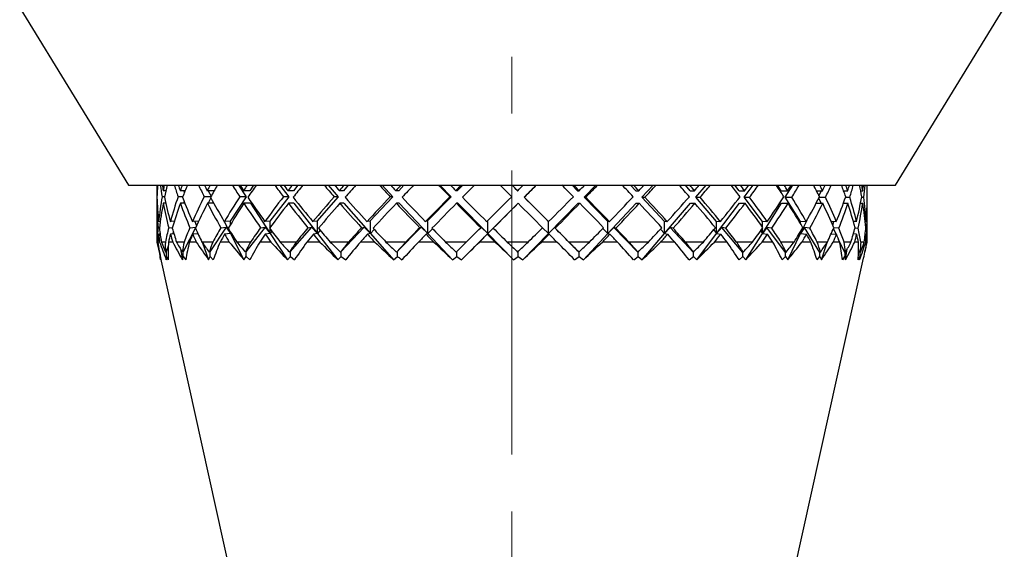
# Model space of a CAD drawing. Header units: inches. Extents: x 1.2 to 31.5, y 0.3 to 21.7.
# Tile 6 of 20: x 12.5 to 14.2, y 2.4 to 3.3. Entities that reach past the tile are written whole.
import ezdxf

# ---------------------------------------------------------------- set-up
doc = ezdxf.new("R2010")
doc.units = ezdxf.units.IN
doc.header["$MEASUREMENT"] = 0
doc.linetypes.add('CENTERX2', pattern=[0.8, 0.5, -0.1, 0.1, -0.1])

msp = doc.modelspace()

# ---------------------------------------------------------------- linework, layer by layer
at = {"color": 7, "linetype": 'CENTERX2', "lineweight": 18}
msp.add_line((13.3818, 8.6528), (13.3818, 0.4342), dxfattribs=at)
at = {"color": 7, "linetype": 'Continuous', "lineweight": 25}
for p, q in [((12.5156, 3.339), (12.7068, 3.0268)), ((14.0568, 3.0268), (14.248, 3.339)), ((12.7068, 3.0268), (14.0568, 3.0268)), ((12.7577, 3.017), (12.7569, 3.017)), ((12.7729, 3.017), (12.7681, 3.017)), ((12.8066, 3.017), (12.798, 3.017)), ((12.8044, 3.017), (12.8055, 3.0141)), ((12.8578, 3.017), (12.8456, 3.017)), ((12.8475, 3.017), (12.8526, 3.0073)), ((12.9006, 3.0268), (12.9139, 3.0064)), ((12.9208, 3.017), (12.9095, 3.017)), ((12.9272, 3.0268), (12.9208, 3.017)), ((12.9732, 3.0268), (12.989, 3.0064)), ((12.9972, 3.017), (12.9878, 3.017)), ((13.0048, 3.0268), (12.9972, 3.017)), ((13.0582, 3.0268), (13.076, 3.0064)), ((13.0853, 3.017), (13.078, 3.017)), ((13.0938, 3.0268), (13.0853, 3.017)), ((13.1531, 3.0268), (13.1723, 3.0064)), ((13.1824, 3.017), (13.1775, 3.017)), ((13.1916, 3.0268), (13.1824, 3.017)), ((13.255, 3.0268), (13.275, 3.0064)), ((13.2855, 3.017), (13.2832, 3.017)), ((13.2951, 3.0268), (13.2855, 3.017)), ((13.3916, 3.017), (13.3819, 3.0268)), ((13.3916, 3.017), (13.3918, 3.017)), ((13.4031, 3.0055), (13.4243, 3.0268)), ((13.4973, 3.017), (13.4878, 3.0268)), ((13.4973, 3.017), (13.5002, 3.017)), ((13.5086, 3.0055), (13.5295, 3.0268)), ((13.5996, 3.017), (13.5905, 3.0268)), ((13.5996, 3.017), (13.605, 3.017)), ((13.6103, 3.0055), (13.6302, 3.0268)), ((13.6952, 3.017), (13.6869, 3.0268)), ((13.6952, 3.017), (13.7029, 3.017)), ((13.7051, 3.0055), (13.7233, 3.0268)), ((13.7813, 3.017), (13.774, 3.0268)), ((13.7813, 3.017), (13.7912, 3.017)), ((13.79, 3.0055), (13.806, 3.0268)), ((13.8553, 3.017), (13.8492, 3.0268)), ((13.8553, 3.017), (13.867, 3.017)), ((13.8626, 3.0055), (13.8759, 3.0268)), ((13.9174, 3.017), (13.928, 3.017)), ((13.9218, 3.0083), (13.9261, 3.017)), ((13.9652, 3.017), (13.9725, 3.017)), ((13.9655, 3.0162), (13.9658, 3.017)), ((13.9953, 3.017), (13.999, 3.017)), ((14.0067, 3.017), (14.0067, 3.017)), ((12.7572, 3.0064), (12.7568, 3.0064)), ((12.7706, 3.0064), (12.7662, 3.0064)), ((12.8026, 3.0064), (12.7943, 3.0064)), ((12.8051, 2.9979), (12.8041, 2.9949)), ((12.8521, 3.0064), (12.8402, 3.0064)), ((12.8521, 3.0047), (12.8471, 2.9949)), ((12.9139, 3.0064), (12.8858, 2.9637)), ((12.9139, 3.0064), (12.9027, 3.0064)), ((12.989, 3.0064), (12.9557, 2.9637)), ((12.989, 3.0064), (12.9796, 3.0064)), ((13.076, 3.0064), (13.0386, 2.9637)), ((13.076, 3.0064), (13.0688, 3.0064)), ((13.1723, 3.0064), (13.1319, 2.9637)), ((13.1723, 3.0064), (13.1675, 3.0064)), ((13.275, 3.0064), (13.2328, 2.9637)), ((13.275, 3.0064), (13.2727, 3.0064)), ((13.4458, 2.9628), (13.4031, 3.0055)), ((13.4031, 3.0055), (13.4033, 3.0055)), ((13.5506, 2.9628), (13.5086, 3.0055)), ((13.5086, 3.0055), (13.5115, 3.0055)), ((13.6503, 2.9628), (13.6103, 3.0055)), ((13.6103, 3.0055), (13.6157, 3.0055)), ((13.7417, 2.9628), (13.7051, 3.0055)), ((13.7051, 3.0055), (13.7128, 3.0055)), ((13.8223, 2.9628), (13.79, 3.0055)), ((13.79, 3.0055), (13.7998, 3.0055)), ((13.8895, 2.9628), (13.8626, 3.0055)), ((13.8626, 3.0055), (13.8741, 3.0055)), ((13.9256, 2.9949), (13.9214, 3.0037)), ((13.9223, 3.0055), (13.9335, 3.0055)), ((13.9686, 3.0055), (13.9761, 3.0055)), ((13.997, 3.0055), (14.0007, 3.0055)), ((12.7568, 2.984), (12.7568, 2.9268)), ((12.7576, 2.9949), (12.7569, 2.9949)), ((12.7727, 2.9949), (12.7683, 2.9949)), ((12.8063, 2.9949), (12.7983, 2.9949)), ((12.8573, 2.9949), (12.8461, 2.9949)), ((12.9215, 2.9949), (12.9101, 2.9949)), ((12.9215, 2.9949), (12.9565, 2.9415)), ((12.9979, 2.9949), (12.9885, 2.9949)), ((12.9979, 2.9949), (13.0394, 2.9415)), ((13.0861, 2.9949), (13.0788, 2.9949)), ((13.0861, 2.9949), (13.1328, 2.9415)), ((13.1832, 2.9949), (13.1784, 2.9949)), ((13.1832, 2.9949), (13.2337, 2.9415)), ((13.2864, 2.9949), (13.2841, 2.9949)), ((13.2864, 2.9949), (13.3391, 2.9415)), ((13.3391, 2.9415), (13.3925, 2.9949)), ((13.3925, 2.9949), (13.3927, 2.9949)), ((13.4458, 2.9415), (13.4982, 2.9949)), ((13.4982, 2.9949), (13.5011, 2.9949)), ((13.5506, 2.9415), (13.6004, 2.9949)), ((13.6004, 2.9949), (13.6058, 2.9949)), ((13.6503, 2.9415), (13.696, 2.9949)), ((13.696, 2.9949), (13.7037, 2.9949)), ((13.7417, 2.9415), (13.782, 2.9949)), ((13.782, 2.9949), (13.7919, 2.9949)), ((13.8223, 2.9415), (13.8559, 2.9949)), ((13.8559, 2.9949), (13.8675, 2.9949)), ((13.9169, 2.9949), (13.9285, 2.9949)), ((13.9649, 2.9949), (13.9728, 2.9949)), ((13.9655, 2.9949), (13.9652, 2.9958)), ((13.9951, 2.9949), (13.9991, 2.9949)), ((14.0067, 2.9949), (14.0067, 2.9949)), ((14.0068, 2.9268), (14.0068, 2.984)), ((12.763, 2.9628), (12.7601, 2.9626)), ((12.7877, 2.9632), (12.7808, 2.9626)), ((12.8306, 2.9636), (12.8197, 2.9626)), ((12.8238, 2.963), (12.8266, 2.955)), ((12.8753, 2.9631), (12.8864, 2.9415)), ((12.8858, 2.9637), (12.8756, 2.9626)), ((12.8864, 2.9628), (12.8858, 2.9637)), ((12.8864, 2.9575), (12.8864, 2.9628)), ((12.9557, 2.9637), (12.947, 2.9626)), ((12.9565, 2.9628), (12.9557, 2.9637)), ((12.9565, 2.9525), (12.9565, 2.9628)), ((13.0386, 2.9637), (13.0316, 2.9626)), ((13.0394, 2.9628), (13.0386, 2.9637)), ((13.0394, 2.9415), (13.0394, 2.9628)), ((13.1319, 2.9637), (13.1268, 2.9626)), ((13.1328, 2.9628), (13.1319, 2.9637)), ((13.1328, 2.9415), (13.1328, 2.9628)), ((13.2328, 2.9637), (13.2297, 2.9626)), ((13.2337, 2.9628), (13.2328, 2.9637)), ((13.2337, 2.9415), (13.2337, 2.9628)), ((13.3391, 2.9628), (13.3383, 2.9636)), ((13.3391, 2.9415), (13.3391, 2.9628)), ((13.4449, 2.9637), (13.4463, 2.9626)), ((13.4458, 2.9628), (13.4449, 2.9637)), ((13.4458, 2.9415), (13.4458, 2.9628)), ((13.5498, 2.9637), (13.5532, 2.9626)), ((13.5506, 2.9628), (13.5498, 2.9637)), ((13.5506, 2.9415), (13.5506, 2.9628)), ((13.6495, 2.9637), (13.655, 2.9626)), ((13.6503, 2.9628), (13.6495, 2.9637)), ((13.6503, 2.9415), (13.6503, 2.9628)), ((13.7411, 2.9637), (13.7485, 2.9626)), ((13.7417, 2.9628), (13.7411, 2.9637)), ((13.7417, 2.9415), (13.7417, 2.9628)), ((13.8217, 2.9637), (13.8308, 2.9626)), ((13.8223, 2.9628), (13.8217, 2.9637)), ((13.8223, 2.9534), (13.8223, 2.9628)), ((13.889, 2.9637), (13.8995, 2.9626)), ((13.8895, 2.9628), (13.889, 2.9637)), ((13.8895, 2.9415), (13.9009, 2.9652)), ((13.8895, 2.9588), (13.8895, 2.9628)), ((13.943, 2.9635), (13.9524, 2.9626)), ((13.9461, 2.9565), (13.9482, 2.963)), ((13.988, 2.9626), (13.9824, 2.9631)), ((14.0033, 2.9627), (14.0052, 2.9626)), ((12.7591, 2.952), (12.7616, 2.9522)), ((12.7779, 2.952), (12.7845, 2.9526)), ((12.8255, 2.953), (12.8031, 2.9095)), ((12.8151, 2.952), (12.8255, 2.953)), ((12.8255, 2.953), (12.8256, 2.9528)), ((12.8788, 2.953), (12.8503, 2.9095)), ((12.8695, 2.952), (12.8788, 2.953)), ((12.8788, 2.953), (12.8864, 2.9415)), ((12.9474, 2.953), (12.9136, 2.9095)), ((12.9394, 2.952), (12.9474, 2.953)), ((12.9474, 2.953), (12.9565, 2.9415)), ((12.9565, 2.9415), (12.9565, 2.9496)), ((12.9593, 2.9458), (12.9565, 2.9415)), ((13.0293, 2.953), (12.9912, 2.9095)), ((13.0228, 2.952), (13.0293, 2.953)), ((13.0293, 2.953), (13.0394, 2.9415)), ((13.0442, 2.9476), (13.0394, 2.9415)), ((13.1218, 2.953), (13.0806, 2.9095)), ((13.1171, 2.952), (13.1218, 2.953)), ((13.1218, 2.953), (13.1328, 2.9415)), ((13.1393, 2.9489), (13.1328, 2.9415)), ((13.2222, 2.953), (13.1792, 2.9095)), ((13.2194, 2.952), (13.2222, 2.953)), ((13.2222, 2.953), (13.2337, 2.9415)), ((13.2419, 2.9501), (13.2337, 2.9415)), ((13.3267, 2.952), (13.3275, 2.953)), ((13.3275, 2.953), (13.3391, 2.9415)), ((13.3497, 2.9521), (13.3391, 2.9415)), ((13.3489, 2.9511), (13.3497, 2.9521)), ((13.4355, 2.9519), (13.4458, 2.9415)), ((13.4565, 2.9521), (13.4458, 2.9415)), ((13.4577, 2.9511), (13.4565, 2.9521)), ((13.5, 2.9086), (13.4565, 2.9521)), ((13.5418, 2.9508), (13.5506, 2.9415)), ((13.5611, 2.9521), (13.5506, 2.9415)), ((13.5643, 2.9511), (13.5611, 2.9521)), ((13.6038, 2.9086), (13.5611, 2.9521)), ((13.6432, 2.9496), (13.6503, 2.9415)), ((13.6602, 2.9521), (13.6503, 2.9415)), ((13.6653, 2.9511), (13.6602, 2.9521)), ((13.7009, 2.9086), (13.6602, 2.9521)), ((13.7367, 2.9482), (13.7417, 2.9415)), ((13.7509, 2.9521), (13.7417, 2.9415)), ((13.7578, 2.9511), (13.7509, 2.9521)), ((13.7882, 2.9086), (13.7509, 2.9521)), ((13.8193, 2.9463), (13.8223, 2.9415)), ((13.8304, 2.9521), (13.8223, 2.9415)), ((13.8223, 2.9415), (13.8223, 2.9506)), ((13.8387, 2.9511), (13.8304, 2.9521)), ((13.8632, 2.9086), (13.8304, 2.9521)), ((13.8962, 2.9521), (13.8895, 2.9415)), ((13.8895, 2.9415), (13.8895, 2.9452)), ((13.9058, 2.9511), (13.8962, 2.9521)), ((13.9236, 2.9086), (13.8962, 2.9521)), ((13.952, 2.9405), (13.9473, 2.9503)), ((13.957, 2.9511), (13.948, 2.9519)), ((13.9852, 2.9516), (13.9907, 2.9511)), ((14.0059, 2.9511), (14.0043, 2.9512)), ((12.7628, 2.9407), (12.7602, 2.9404)), ((12.7871, 2.941), (12.781, 2.9404)), ((12.786, 2.9445), (12.7847, 2.9408)), ((12.8293, 2.9413), (12.8201, 2.9404)), ((12.8864, 2.9415), (12.8762, 2.9404)), ((12.8864, 2.9415), (12.8864, 2.9446)), ((12.8873, 2.9432), (12.8864, 2.9415)), ((12.8864, 2.9415), (12.9102, 2.8954)), ((12.9565, 2.9415), (12.9477, 2.9404)), ((12.9565, 2.9415), (12.9867, 2.8954)), ((13.0394, 2.9415), (13.0323, 2.9404)), ((13.0394, 2.9415), (13.0753, 2.8954)), ((13.1328, 2.9415), (13.1276, 2.9404)), ((13.1328, 2.9415), (13.1731, 2.8954)), ((13.2337, 2.9415), (13.2306, 2.9404)), ((13.2337, 2.9415), (13.2773, 2.8954)), ((13.293, 2.8954), (13.3391, 2.9415)), ((13.3391, 2.9415), (13.3382, 2.9404)), ((13.3391, 2.9415), (13.3847, 2.8954)), ((13.4006, 2.8954), (13.4458, 2.9415)), ((13.4458, 2.9415), (13.4472, 2.9404)), ((13.5076, 2.8954), (13.5506, 2.9415)), ((13.5506, 2.9415), (13.5541, 2.9404)), ((13.6107, 2.8954), (13.6503, 2.9415)), ((13.6503, 2.9415), (13.6558, 2.9404)), ((13.707, 2.8954), (13.7417, 2.9415)), ((13.7417, 2.9415), (13.7492, 2.9404)), ((13.7933, 2.8954), (13.8223, 2.9415)), ((13.8223, 2.9415), (13.8314, 2.9404)), ((13.8671, 2.8954), (13.8895, 2.9415)), ((13.8885, 2.9435), (13.8895, 2.9415)), ((13.8895, 2.9415), (13.9, 2.9404)), ((13.9434, 2.9413), (13.9528, 2.9404)), ((13.9675, 2.9086), (13.9564, 2.9313)), ((13.9882, 2.9404), (13.9824, 2.941)), ((13.9831, 2.9409), (13.9827, 2.9421)), ((14.0033, 2.9406), (14.0053, 2.9404)), ((12.7568, 2.9268), (12.7586, 2.9187)), ((12.7574, 2.9268), (12.7568, 2.9268)), ((12.7618, 2.9268), (12.7589, 2.9268)), ((12.7719, 2.9268), (12.7649, 2.9268)), ((12.7771, 2.9196), (12.7734, 2.9095)), ((12.785, 2.9268), (12.7774, 2.9268)), ((12.8048, 2.9268), (12.7917, 2.9268)), ((12.7983, 2.915), (12.802, 2.8954)), ((12.8262, 2.9268), (12.8142, 2.9268)), ((12.8553, 2.9268), (12.8364, 2.9268)), ((12.8372, 2.9256), (12.848, 2.8954)), ((12.8844, 2.9268), (12.8682, 2.9268)), ((12.9218, 2.9268), (12.8976, 2.9268)), ((12.9577, 2.9268), (12.9379, 2.9268)), ((13.0023, 2.9268), (12.9736, 2.9268)), ((13.0438, 2.9268), (13.021, 2.9268)), ((13.0943, 2.9268), (13.062, 2.9268)), ((13.1403, 2.9268), (13.1151, 2.9268)), ((13.195, 2.9268), (13.1601, 2.9268)), ((13.244, 2.9268), (13.2173, 2.9268)), ((13.3014, 2.9268), (13.265, 2.9268)), ((13.352, 2.9268), (13.3245, 2.9268)), ((13.4103, 2.9268), (13.3733, 2.9268)), ((13.4608, 2.9268), (13.4335, 2.9268)), ((13.5183, 2.9268), (13.482, 2.9268)), ((13.5673, 2.9268), (13.5408, 2.9268)), ((13.6221, 2.9268), (13.5876, 2.9268)), ((13.6681, 2.9268), (13.6434, 2.9268)), ((13.7186, 2.9268), (13.6869, 2.9268)), ((13.7602, 2.9268), (13.738, 2.9268)), ((13.8049, 2.9268), (13.777, 2.9268)), ((13.8409, 2.9268), (13.8217, 2.9268)), ((13.8784, 2.9268), (13.8551, 2.9268)), ((13.9075, 2.9268), (13.8922, 2.9268)), ((13.9367, 2.9268), (13.9188, 2.9268)), ((13.9262, 2.8954), (13.9361, 2.9257)), ((13.9582, 2.9268), (13.947, 2.9268)), ((13.9782, 2.9268), (13.9662, 2.9268)), ((13.9687, 2.8954), (13.9717, 2.9146)), ((13.9914, 2.9268), (13.9848, 2.9268)), ((13.9936, 2.9086), (13.9914, 2.9152)), ((14.0016, 2.9268), (13.9958, 2.9268)), ((14.0061, 2.9268), (14.0042, 2.9268)), ((14.005, 2.9187), (14.0068, 2.9268)), ((14.0068, 2.9268), (14.0067, 2.9268)), ((12.7616, 2.9093), (12.7608, 2.9092)), ((12.7625, 2.9015), (12.7625, 2.9039)), ((12.7625, 2.9015), (12.764, 2.8954)), ((12.7631, 2.8982), (13.1492, 1.1568)), ((12.7734, 2.9095), (12.7719, 2.9092)), ((12.7738, 2.9086), (12.7734, 2.9095)), ((12.7734, 2.9094), (12.7736, 2.8954)), ((12.7736, 2.8954), (12.7738, 2.9015)), ((12.7738, 2.9015), (12.7738, 2.9086)), ((12.7738, 2.9015), (12.7767, 2.8954)), ((12.8031, 2.9095), (12.8016, 2.9092)), ((12.802, 2.8954), (12.8035, 2.9015)), ((12.8035, 2.9086), (12.8031, 2.9095)), ((12.8035, 2.9015), (12.8035, 2.9086)), ((12.8035, 2.9015), (12.8077, 2.8954)), ((12.848, 2.8954), (12.8509, 2.9015)), ((12.8503, 2.9095), (12.8489, 2.9092)), ((12.8509, 2.9086), (12.8503, 2.9095)), ((12.8509, 2.9015), (12.8509, 2.9086)), ((12.8509, 2.9015), (12.8562, 2.8954)), ((12.9102, 2.8954), (12.9143, 2.9015)), ((12.9136, 2.9095), (12.9125, 2.9092)), ((12.9143, 2.9086), (12.9136, 2.9095)), ((12.9143, 2.9015), (12.9143, 2.9086)), ((12.9143, 2.9015), (12.9206, 2.8954)), ((12.9867, 2.8954), (12.992, 2.9015)), ((12.9912, 2.9095), (12.9902, 2.9092)), ((12.992, 2.9086), (12.9912, 2.9095)), ((12.992, 2.9015), (12.992, 2.9086)), ((12.992, 2.9015), (12.9991, 2.8954)), ((13.0753, 2.8954), (13.0815, 2.9015)), ((13.0806, 2.9095), (13.0799, 2.9092)), ((13.0815, 2.9086), (13.0806, 2.9095)), ((13.0815, 2.9015), (13.0815, 2.9086)), ((13.0815, 2.9015), (13.0892, 2.8954)), ((13.1731, 2.8954), (13.1802, 2.9015)), ((13.1792, 2.9095), (13.1787, 2.9092)), ((13.1802, 2.9086), (13.1792, 2.9095)), ((13.1802, 2.9015), (13.1802, 2.9086)), ((13.2773, 2.8954), (13.2849, 2.9015)), ((13.2849, 2.9086), (13.284, 2.9094)), ((13.2849, 2.9015), (13.2849, 2.9086)), ((13.2849, 2.9015), (13.293, 2.8954)), ((13.3847, 2.8954), (13.3926, 2.9015)), ((13.3926, 2.9086), (13.3919, 2.9093)), ((13.3926, 2.9015), (13.3926, 2.9086)), ((13.3926, 2.9015), (13.4006, 2.8954)), ((13.4919, 2.8954), (13.5, 2.9015)), ((13.4991, 2.9095), (13.4994, 2.9092)), ((13.5, 2.9086), (13.4991, 2.9095)), ((13.5, 2.9015), (13.5, 2.9086)), ((13.5, 2.9015), (13.5076, 2.8954)), ((13.5959, 2.8954), (13.6038, 2.9015)), ((13.603, 2.9095), (13.6035, 2.9092)), ((13.6038, 2.9086), (13.603, 2.9095)), ((13.6038, 2.9015), (13.6038, 2.9086)), ((13.6038, 2.9015), (13.6107, 2.8954)), ((13.6144, 1.1568), (14.0005, 2.8982)), ((13.6933, 2.8954), (13.7009, 2.9015)), ((13.7001, 2.9095), (13.7009, 2.9092)), ((13.7009, 2.9086), (13.7001, 2.9095)), ((13.7009, 2.9015), (13.7009, 2.9086)), ((13.7009, 2.9015), (13.707, 2.8954)), ((13.7813, 2.8954), (13.7882, 2.9015)), ((13.7876, 2.9095), (13.7886, 2.9092)), ((13.7882, 2.9086), (13.7876, 2.9095)), ((13.7882, 2.9015), (13.7882, 2.9086)), ((13.7882, 2.9015), (13.7933, 2.8954)), ((13.8571, 2.8954), (13.8632, 2.9015)), ((13.8627, 2.9095), (13.8639, 2.9092)), ((13.8632, 2.9086), (13.8627, 2.9095)), ((13.8632, 2.9015), (13.8632, 2.9086)), ((13.8632, 2.9015), (13.8671, 2.8954)), ((13.9185, 2.8954), (13.9236, 2.9015)), ((13.9233, 2.9095), (13.9246, 2.9092)), ((13.9236, 2.9086), (13.9233, 2.9095)), ((13.9236, 2.9015), (13.9236, 2.9086)), ((13.9236, 2.9015), (13.9262, 2.8954)), ((13.9636, 2.8954), (13.9675, 2.9015)), ((13.9688, 2.9092), (13.9673, 2.9095)), ((13.9673, 2.9095), (13.9675, 2.9086)), ((13.9675, 2.9086), (13.9675, 2.9015)), ((13.9675, 2.9015), (13.9687, 2.8954)), ((13.991, 2.8954), (13.9936, 2.9015)), ((13.9936, 2.9015), (13.9934, 2.8954)), ((13.9951, 2.9092), (13.9936, 2.9095)), ((13.9936, 2.9095), (13.9936, 2.9086)), ((13.9936, 2.9086), (13.9936, 2.9015)), ((14.0028, 2.9092), (14.0028, 2.9092))]:
    msp.add_line(p, q, dxfattribs=at)
for centre, major_axis, ratio, start_param, end_param in [((13.3818, 3.0161), (0.4458, -0.4458), 0.982641, 3.918745, 3.934281), ((13.3818, 2.9949), (-0.4458, 0.4458), 0.982641, 0.758739, 0.775716), ((13.3818, 3.018), (0.4458, 0.4458), 0.982641, 2.33337, 2.348905), ((13.3818, 2.9949), (0.4458, 0.4458), 0.982641, 2.296476, 2.330468), ((13.3818, 2.9949), (-0.4823, 0.4823), 0.824288, 0.830457, 0.862983), ((13.3818, 3.0161), (-0.4823, 0.4823), 0.824288, 0.864419, 0.879954), ((13.3818, 3.018), (0.4823, 0.4823), 0.824288, 2.246103, 2.261638), ((13.3818, 2.9949), (0.4823, 0.4823), 0.824288, 2.20921, 2.243201), ((13.3818, 2.9949), (-0.5151, 0.5151), 0.687239, 0.917723, 0.950249), ((13.3818, 3.0161), (-0.5151, 0.5151), 0.687239, 0.951685, 0.967221), ((13.3818, 3.018), (0.5151, 0.5151), 0.687239, 2.158837, 2.174372), ((13.3818, 2.9949), (0.5151, 0.5151), 0.687239, 2.121943, 2.155935), ((13.3818, 2.9949), (-0.544, 0.544), 0.565735, 1.00499, 1.037516), ((13.3818, 3.0161), (-0.544, 0.544), 0.565735, 1.038952, 1.054487), ((13.3818, 3.018), (0.544, 0.544), 0.565735, 2.07157, 2.087105), ((13.3818, 2.9949), (0.544, 0.544), 0.565735, 2.034677, 2.068669), ((13.3818, 2.9949), (-0.5687, 0.5687), 0.455692, 1.092256, 1.124782), ((13.3818, 3.0161), (-0.5687, 0.5687), 0.455692, 1.126218, 1.141754), ((13.3818, 3.018), (0.5687, 0.5687), 0.455692, 1.984304, 1.999839), ((13.3818, 2.9949), (0.5687, 0.5687), 0.455692, 1.94741, 1.981402), ((13.3818, 2.9949), (-0.5892, 0.5892), 0.354086, 1.179522, 1.212049), ((13.3818, 3.0161), (-0.5892, 0.5892), 0.354086, 1.213485, 1.22902), ((13.3818, 3.018), (0.5892, 0.5892), 0.354086, 1.897038, 1.912572), ((13.3818, 2.9949), (0.5892, 0.5892), 0.354086, 1.860144, 1.894136), ((13.3818, 2.9949), (-0.6051, 0.6051), 0.258587, 1.266789, 1.299315), ((13.3818, 3.0161), (0.6051, -0.6051), 0.258587, 4.442344, 4.457879), ((13.3818, 3.018), (0.6051, 0.6051), 0.258587, 1.809771, 1.825306), ((13.3818, 2.9949), (0.6051, 0.6051), 0.258587, 1.772877, 1.806869), ((13.3818, 2.9949), (-0.6164, 0.6164), 0.167313, 1.354055, 1.386581), ((13.3818, 3.0161), (0.6164, -0.6164), 0.167313, 4.52961, 4.545146), ((13.3818, 3.018), (0.6164, 0.6164), 0.167313, 1.722505, 1.73804), ((13.3818, 2.9949), (0.6164, 0.6164), 0.167313, 1.685611, 1.719603), ((13.3818, 2.9949), (-0.6231, 0.6231), 0.078673, 1.441322, 1.473848), ((13.3818, 3.0161), (0.6231, -0.6231), 0.078673, 4.616877, 4.632412), ((13.3818, 3.018), (0.6231, 0.6231), 0.078673, 1.635238, 1.650773), ((13.3818, 2.9949), (0.6231, 0.6231), 0.078673, 1.598344, 1.632336), ((13.3818, 2.9949), (-0.625, 0.625), 0.008755, 4.722071, 4.754597), ((13.3818, 3.0161), (0.625, -0.625), 0.008755, 1.563507, 1.579042), ((13.3818, 3.018), (0.625, 0.625), 0.008755, 4.719679, 4.735214), ((13.3818, 2.9949), (0.625, 0.625), 0.008755, 4.738116, 4.772107), ((13.3818, 2.9949), (-0.6221, 0.6221), 0.096318, 4.634804, 4.66733), ((13.3818, 3.0161), (-0.6221, 0.6221), 0.096318, 4.617833, 4.633368), ((13.3818, 3.018), (0.6221, 0.6221), 0.096318, 4.806945, 4.82248), ((13.3818, 2.9949), (0.6221, 0.6221), 0.096318, 4.825382, 4.859374), ((13.3818, 2.9949), (-0.6145, 0.6145), 0.185369, 4.547538, 4.580064), ((13.3818, 3.0161), (-0.6145, 0.6145), 0.185369, 4.530566, 4.546102), ((13.3818, 3.018), (0.6145, 0.6145), 0.185369, 4.894212, 4.909747), ((13.3818, 2.9949), (0.6145, 0.6145), 0.185369, 4.912648, 4.94664), ((13.3818, 2.9949), (-0.6023, 0.6023), 0.277355, 4.460272, 4.492798), ((13.3818, 3.0161), (-0.6023, 0.6023), 0.277355, 4.4433, 4.458835), ((13.3818, 3.018), (0.6023, 0.6023), 0.277355, 4.981478, 4.997013), ((13.3818, 2.9949), (0.6023, 0.6023), 0.277355, 4.999915, 5.033907), ((13.3818, 2.9949), (-0.5854, 0.5854), 0.373917, 4.373005, 4.405531), ((13.3818, 3.0161), (-0.5854, 0.5854), 0.373917, 4.356033, 4.371569), ((13.3818, 3.018), (0.5854, 0.5854), 0.373917, 5.068745, 5.084279), ((13.3818, 2.9949), (0.5854, 0.5854), 0.373917, 5.087181, 5.121173), ((13.3818, 2.9949), (-0.5641, 0.5641), 0.477011, 4.285739, 4.318265), ((13.3818, 3.0161), (-0.5641, 0.5641), 0.477011, 4.268767, 4.284302), ((13.3818, 3.018), (0.5641, 0.5641), 0.477011, 5.156011, 5.171546), ((13.3818, 2.9949), (0.5641, 0.5641), 0.477011, 5.174448, 5.20844), ((13.3818, 2.9949), (-0.5385, 0.5385), 0.589083, 4.198472, 4.230998), ((13.3818, 3.0161), (-0.5385, 0.5385), 0.589083, 4.181501, 4.197036), ((13.3818, 3.018), (0.5385, 0.5385), 0.589083, 5.243277, 5.258812), ((13.3818, 2.9949), (0.5385, 0.5385), 0.589083, 5.261714, 5.295706), ((13.3818, 2.9949), (-0.5088, 0.5088), 0.713336, 4.111206, 4.143732), ((13.3818, 3.0161), (-0.5088, 0.5088), 0.713336, 4.094234, 4.109769), ((13.3818, 3.018), (0.5088, 0.5088), 0.713336, 5.330544, 5.346079), ((13.3818, 2.9949), (0.5088, 0.5088), 0.713336, 5.348981, 5.382973), ((13.3818, 2.9949), (-0.4752, 0.4752), 0.85413, 4.023939, 4.056465), ((13.3818, 3.0161), (-0.4752, 0.4752), 0.85413, 4.006968, 4.022503), ((13.3818, 3.018), (0.4752, 0.4752), 0.85413, 5.41781, 5.433345), ((13.3818, 2.9949), (0.4752, 0.4752), 0.85413, 5.436247, 5.470239), ((13.3818, 2.9949), (0.4458, 0.4458), 0.982641, 5.507469, 5.539995), ((13.3818, 3.0161), (0.4458, 0.4458), 0.982641, 5.490497, 5.506033), ((13.3818, 3.018), (0.4458, 0.4458), 0.982641, 2.365876, 2.38432), ((13.3818, 3.0161), (-0.4458, 0.4458), 0.982641, 0.811125, 0.879949), ((13.3818, 3.018), (0.4823, 0.4823), 0.824288, 2.27861, 2.34891), ((13.3818, 3.0161), (-0.4823, 0.4823), 0.824288, 0.898391, 0.967215), ((13.3818, 3.018), (0.5151, 0.5151), 0.687239, 2.191343, 2.261644), ((13.3818, 3.0161), (-0.5151, 0.5151), 0.687239, 0.985658, 1.054482), ((13.3818, 3.018), (0.544, 0.544), 0.565735, 2.104077, 2.174377), ((13.3818, 3.0161), (-0.544, 0.544), 0.565735, 1.072924, 1.141748), ((13.3818, 3.018), (0.5687, 0.5687), 0.455692, 2.016811, 2.087111), ((13.3818, 3.0161), (-0.5687, 0.5687), 0.455692, 1.160191, 1.229015), ((13.3818, 3.018), (0.5892, 0.5892), 0.354086, 1.929544, 1.999845), ((13.3818, 3.0161), (-0.5892, 0.5892), 0.354086, 1.247457, 1.316281), ((13.3818, 3.018), (0.6051, 0.6051), 0.258587, 1.842278, 1.912578), ((13.3818, 3.0161), (-0.6051, 0.6051), 0.258587, 1.334724, 1.403547), ((13.3818, 3.018), (0.6164, 0.6164), 0.167313, 1.755011, 1.825312), ((13.3818, 3.0161), (-0.6164, 0.6164), 0.167313, 1.42199, 1.490814), ((13.3818, 3.018), (0.6231, 0.6231), 0.078673, 1.667745, 1.738045), ((13.3818, 3.0161), (-0.6231, 0.6231), 0.078673, 1.509256, 1.57808), ((13.3818, 3.018), (0.625, 0.625), 0.008755, 4.632407, 4.702707), ((13.3818, 3.0161), (-0.625, 0.625), 0.008755, 4.617838, 4.686662), ((13.3818, 3.018), (0.6221, 0.6221), 0.096318, 4.719673, 4.789974), ((13.3818, 3.0161), (-0.6221, 0.6221), 0.096318, 4.530572, 4.599396), ((13.3818, 3.018), (0.6145, 0.6145), 0.185369, 4.80694, 4.87724), ((13.3818, 3.0161), (-0.6145, 0.6145), 0.185369, 4.443306, 4.512129), ((13.3818, 3.018), (0.6023, 0.6023), 0.277355, 4.894206, 4.964506), ((13.3818, 3.0161), (-0.6023, 0.6023), 0.277355, 4.356039, 4.424863), ((13.3818, 3.018), (0.5854, 0.5854), 0.373917, 4.981472, 5.051773), ((13.3818, 3.0161), (-0.5854, 0.5854), 0.373917, 4.268773, 4.337597), ((13.3818, 3.018), (0.5641, 0.5641), 0.477011, 5.068739, 5.139039), ((13.3818, 3.0161), (-0.5641, 0.5641), 0.477011, 4.181506, 4.25033), ((13.3818, 3.018), (0.5385, 0.5385), 0.589083, 5.156005, 5.226306), ((13.3818, 3.0161), (-0.5385, 0.5385), 0.589083, 4.09424, 4.163064), ((13.3818, 3.018), (0.5088, 0.5088), 0.713336, 5.243272, 5.313572), ((13.3818, 3.0161), (-0.5088, 0.5088), 0.713336, 4.006973, 4.075797), ((13.3818, 3.018), (0.4752, 0.4752), 0.85413, 5.330538, 5.400839), ((13.3818, 3.0161), (-0.4752, 0.4752), 0.85413, 3.919707, 3.988531), ((13.3818, 3.018), (-0.4458, 0.4458), 0.982641, 3.847008, 3.917309), ((13.3818, 2.9949), (0.4458, 0.4458), 0.982641, 2.347439, 2.36495), ((13.3818, 2.9949), (-0.4458, 0.4458), 0.982641, 0.794153, 0.862912), ((13.3818, 2.9949), (0.4823, 0.4823), 0.824288, 2.260173, 2.330403), ((13.3818, 2.9949), (-0.4823, 0.4823), 0.824288, 0.88142, 0.950179), ((13.3818, 2.9949), (0.5151, 0.5151), 0.687239, 2.172906, 2.243137), ((13.3818, 2.9949), (-0.5151, 0.5151), 0.687239, 0.968686, 1.037445), ((13.3818, 2.9949), (0.544, 0.544), 0.565735, 2.08564, 2.15587), ((13.3818, 2.9949), (-0.544, 0.544), 0.565735, 1.055953, 1.124712), ((13.3818, 2.9949), (0.5687, 0.5687), 0.455692, 1.998373, 2.068604), ((13.3818, 2.9949), (-0.5687, 0.5687), 0.455692, 1.143219, 1.211978), ((13.3818, 2.9949), (0.5892, 0.5892), 0.354086, 1.911107, 1.981337), ((13.3818, 2.9949), (-0.5892, 0.5892), 0.354086, 1.230486, 1.299245), ((13.3818, 2.9949), (0.6051, 0.6051), 0.258587, 1.823841, 1.894071), ((13.3818, 2.9949), (-0.6051, 0.6051), 0.258587, 1.317752, 1.386511), ((13.3818, 2.9949), (0.6164, 0.6164), 0.167313, 1.736574, 1.806804), ((13.3818, 2.9949), (-0.6164, 0.6164), 0.167313, 1.405019, 1.473778), ((13.3818, 2.9949), (0.6231, 0.6231), 0.078673, 1.649308, 1.719538), ((13.3818, 2.9949), (-0.6231, 0.6231), 0.078673, 1.492285, 1.561044), ((13.3818, 2.9949), (0.625, 0.625), 0.008755, 4.650914, 4.721144), ((13.3818, 2.9949), (-0.625, 0.625), 0.008755, 4.634875, 4.703634), ((13.3818, 2.9949), (0.6221, 0.6221), 0.096318, 4.73818, 4.808411), ((13.3818, 2.9949), (-0.6221, 0.6221), 0.096318, 4.547608, 4.616367), ((13.3818, 2.9949), (0.6145, 0.6145), 0.185369, 4.825447, 4.895677), ((13.3818, 2.9949), (-0.6145, 0.6145), 0.185369, 4.460342, 4.529101), ((13.3818, 2.9949), (0.6023, 0.6023), 0.277355, 4.912713, 4.982944), ((13.3818, 2.9949), (-0.6023, 0.6023), 0.277355, 4.373075, 4.441834), ((13.3818, 2.9949), (0.5854, 0.5854), 0.373917, 4.99998, 5.07021), ((13.3818, 2.9949), (-0.5854, 0.5854), 0.373917, 4.285809, 4.354568), ((13.3818, 2.9949), (0.5641, 0.5641), 0.477011, 5.087246, 5.157476), ((13.3818, 2.9949), (-0.5641, 0.5641), 0.477011, 4.198543, 4.267301), ((13.3818, 2.9949), (0.5385, 0.5385), 0.589083, 5.174513, 5.244743), ((13.3818, 2.9949), (-0.5385, 0.5385), 0.589083, 4.111276, 4.180035), ((13.3818, 2.9949), (0.5088, 0.5088), 0.713336, 5.261779, 5.332009), ((13.3818, 2.9949), (-0.5088, 0.5088), 0.713336, 4.02401, 4.092769), ((13.3818, 2.9949), (0.4752, 0.4752), 0.85413, 5.349046, 5.419276), ((13.3818, 2.9949), (-0.4752, 0.4752), 0.85413, 3.936743, 4.005502), ((13.3818, 2.9949), (-0.4458, 0.4458), 0.982641, 3.865516, 3.935746), ((13.3818, 3.018), (0.4823, 0.4823), 0.824288, 2.365947, 2.406627), ((13.3818, 3.0161), (-0.4458, 0.4458), 0.982641, 0.898456, 0.937645), ((13.3818, 3.018), (0.5151, 0.5151), 0.687239, 2.27868, 2.31936), ((13.3818, 3.0161), (-0.4823, 0.4823), 0.824288, 0.985723, 1.024912), ((13.3818, 3.018), (0.544, 0.544), 0.565735, 2.191414, 2.232094), ((13.3818, 3.0161), (-0.5151, 0.5151), 0.687239, 1.072989, 1.112178), ((13.3818, 3.018), (0.5687, 0.5687), 0.455692, 2.104147, 2.144827), ((13.3818, 3.0161), (-0.544, 0.544), 0.565735, 1.160255, 1.199445), ((13.3818, 3.018), (0.5892, 0.5892), 0.354086, 2.016881, 2.057561), ((13.3818, 3.0161), (-0.5687, 0.5687), 0.455692, 1.247522, 1.286711), ((13.3818, 3.018), (0.6051, 0.6051), 0.258587, 1.929615, 1.970295), ((13.3818, 3.0161), (-0.5892, 0.5892), 0.354086, 1.334788, 1.373978), ((13.3818, 3.018), (0.6164, 0.6164), 0.167313, 1.842348, 1.883028), ((13.3818, 3.0161), (-0.6051, 0.6051), 0.258587, 1.422055, 1.461244), ((13.3818, 3.018), (0.6231, 0.6231), 0.078673, 1.755082, 1.795762), ((13.3818, 3.0161), (-0.6164, 0.6164), 0.167313, 1.509321, 1.548511), ((13.3818, 3.018), (0.625, 0.625), 0.008755, 4.57469, 4.61537), ((13.3818, 3.0161), (-0.6231, 0.6231), 0.078673, 1.596588, 1.635777), ((13.3818, 3.018), (0.6221, 0.6221), 0.096318, 4.661957, 4.702637), ((13.3818, 3.0161), (-0.625, 0.625), 0.008755, 4.560142, 4.599331), ((13.3818, 3.018), (0.6145, 0.6145), 0.185369, 4.749223, 4.789903), ((13.3818, 3.0161), (-0.6221, 0.6221), 0.096318, 4.472875, 4.512065), ((13.3818, 3.018), (0.6023, 0.6023), 0.277355, 4.83649, 4.87717), ((13.3818, 3.0161), (-0.6145, 0.6145), 0.185369, 4.385609, 4.424798), ((13.3818, 3.018), (0.5854, 0.5854), 0.373917, 4.923756, 4.964436), ((13.3818, 3.0161), (-0.6023, 0.6023), 0.277355, 4.298342, 4.337532), ((13.3818, 3.018), (0.5641, 0.5641), 0.477011, 5.011022, 5.051702), ((13.3818, 3.0161), (-0.5854, 0.5854), 0.373917, 4.211076, 4.250265), ((13.3818, 3.018), (0.5385, 0.5385), 0.589083, 5.098289, 5.138969), ((13.3818, 3.0161), (-0.5641, 0.5641), 0.477011, 4.12381, 4.162999), ((13.3818, 3.018), (0.5088, 0.5088), 0.713336, 5.185555, 5.226235), ((13.3818, 3.0161), (-0.5385, 0.5385), 0.589083, 4.036543, 4.075732), ((13.3818, 3.018), (0.4752, 0.4752), 0.85413, 5.272822, 5.313502), ((13.3818, 3.0161), (-0.5088, 0.5088), 0.713336, 3.949277, 3.988466), ((13.3818, 3.018), (-0.4458, 0.4458), 0.982641, 3.789292, 3.829972), ((13.3818, 3.0161), (-0.4752, 0.4752), 0.85413, 3.86201, 3.901199), ((13.3818, 2.9949), (0.4823, 0.4823), 0.824288, 2.347439, 2.369449), ((13.3818, 2.9949), (-0.4458, 0.4458), 0.982641, 0.88142, 0.90343), ((13.3818, 2.9949), (0.5151, 0.5151), 0.687239, 2.260173, 2.282183), ((13.3818, 2.9949), (-0.4823, 0.4823), 0.824288, 0.968686, 0.990696), ((13.3818, 2.9949), (0.544, 0.544), 0.565735, 2.172906, 2.194916), ((13.3818, 2.9949), (-0.5151, 0.5151), 0.687239, 1.055953, 1.077963), ((13.3818, 2.9949), (0.5687, 0.5687), 0.455692, 2.08564, 2.10765), ((13.3818, 2.9949), (-0.544, 0.544), 0.565735, 1.143219, 1.165229), ((13.3818, 2.9949), (0.5892, 0.5892), 0.354086, 1.998373, 2.020383), ((13.3818, 2.9949), (-0.5687, 0.5687), 0.455692, 1.230486, 1.252495), ((13.3818, 2.9949), (0.6051, 0.6051), 0.258587, 1.911107, 1.933117), ((13.3818, 2.9949), (-0.5892, 0.5892), 0.354086, 1.317752, 1.339762), ((13.3818, 2.9949), (0.6164, 0.6164), 0.167313, 1.823841, 1.84585), ((13.3818, 2.9949), (-0.6051, 0.6051), 0.258587, 1.405019, 1.427028), ((13.3818, 2.9949), (0.6231, 0.6231), 0.078673, 1.736574, 1.758584), ((13.3818, 2.9949), (-0.6164, 0.6164), 0.167313, 1.492285, 1.514295), ((13.3818, 2.9949), (0.625, 0.625), 0.008755, 4.611868, 4.633878), ((13.3818, 2.9949), (-0.6231, 0.6231), 0.078673, 1.579552, 1.601561), ((13.3818, 2.9949), (0.6221, 0.6221), 0.096318, 4.699134, 4.721144), ((13.3818, 2.9949), (-0.625, 0.625), 0.008755, 4.594358, 4.616367), ((13.3818, 2.9949), (0.6145, 0.6145), 0.185369, 4.786401, 4.808411), ((13.3818, 2.9949), (-0.6221, 0.6221), 0.096318, 4.507091, 4.529101), ((13.3818, 2.9949), (0.6023, 0.6023), 0.277355, 4.873667, 4.895677), ((13.3818, 2.9949), (-0.6145, 0.6145), 0.185369, 4.419825, 4.441834), ((13.3818, 2.9949), (0.5854, 0.5854), 0.373917, 4.960934, 4.982944), ((13.3818, 2.9949), (-0.6023, 0.6023), 0.277355, 4.332558, 4.354568), ((13.3818, 2.9949), (0.5641, 0.5641), 0.477011, 5.0482, 5.07021), ((13.3818, 2.9949), (-0.5854, 0.5854), 0.373917, 4.245292, 4.267301), ((13.3818, 2.9949), (0.5385, 0.5385), 0.589083, 5.135467, 5.157476), ((13.3818, 2.9949), (-0.5641, 0.5641), 0.477011, 4.158025, 4.180035), ((13.3818, 2.9949), (0.5088, 0.5088), 0.713336, 5.222733, 5.244743), ((13.3818, 2.9949), (-0.5385, 0.5385), 0.589083, 4.070759, 4.092769), ((13.3818, 2.9949), (0.4752, 0.4752), 0.85413, 5.31, 5.332009), ((13.3818, 2.9949), (-0.5088, 0.5088), 0.713336, 3.983492, 4.005502), ((13.3818, 2.9949), (-0.4458, 0.4458), 0.982641, 3.82647, 3.84848), ((13.3818, 2.9949), (-0.4752, 0.4752), 0.85413, 3.896226, 3.918236), ((13.4105, 3.1684), (0.4857, 0.5497), 0.819057, 2.561363, 2.589212), ((13.4053, 3.1665), (0.4704, 0.548), 0.849138, 2.574712, 2.589778), ((13.4103, 3.1442), (0.4819, 0.5454), 0.819057, 2.526106, 2.575695), ((13.3792, 3.1442), (-0.2057, 0.643), 0.969536, 1.598892, 1.64848), ((13.3792, 3.1665), (-0.2072, 0.6477), 0.969536, 1.631349, 1.659185), ((13.4357, 3.1684), (0.5381, 0.5713), 0.680547, 2.504982, 2.532832), ((13.4353, 3.1442), (0.5339, 0.5667), 0.680547, 2.469726, 2.519315), ((13.3533, 3.1442), (-0.4819, 0.5454), 0.819057, 1.273166, 1.322755), ((13.3531, 3.1665), (-0.4854, 0.5494), 0.819057, 1.305624, 1.33346), ((13.4593, 3.1684), (0.5768, 0.5973), 0.558192, 2.429228, 2.457077), ((13.4587, 3.1442), (0.5722, 0.5926), 0.558192, 2.393972, 2.443561), ((13.3283, 3.1442), (-0.5339, 0.5667), 0.680547, 1.329547, 1.379135), ((13.3279, 3.1665), (-0.5378, 0.5709), 0.680547, 1.362004, 1.38984), ((13.4805, 3.1684), (0.6083, 0.6214), 0.448099, 2.348261, 2.376111), ((13.4797, 3.1442), (0.6035, 0.6165), 0.448099, 2.313005, 2.362594), ((13.3049, 3.1442), (-0.5722, 0.5926), 0.558192, 1.405301, 1.45489), ((13.3044, 3.1665), (-0.5764, 0.597), 0.558192, 1.437758, 1.465594), ((13.4987, 3.1684), (0.6339, 0.6419), 0.347164, 2.265179, 2.293028), ((13.4978, 3.1442), (0.6289, 0.6368), 0.347164, 2.229923, 2.279512), ((13.2839, 3.1442), (-0.6035, 0.6165), 0.448099, 1.486268, 1.535857), ((13.2832, 3.1665), (-0.6079, 0.621), 0.448099, 1.518725, 1.546561), ((13.5134, 3.1684), (0.6538, 0.6581), 0.252929, 2.181061, 2.20891), ((13.5123, 3.1442), (0.6486, 0.6529), 0.252929, 2.145805, 2.195394), ((13.2658, 3.1442), (-0.6289, 0.6368), 0.347164, 1.56935, 1.618939), ((13.265, 3.1665), (-0.6335, 0.6415), 0.347164, 1.601808, 1.629643), ((13.524, 3.1684), (0.6679, 0.6697), 0.163368, 2.096393, 2.124242), ((13.5229, 3.1442), (0.6626, 0.6644), 0.163368, 2.061136, 2.110725), ((13.2513, 3.1442), (-0.6486, 0.6529), 0.252929, 1.653468, 1.703057), ((13.2503, 3.1665), (-0.6534, 0.6577), 0.252929, 1.685925, 1.713761), ((13.5304, 3.1684), (0.6762, 0.6766), 0.076738, 2.011435, 2.039284), ((13.5292, 3.1442), (0.6708, 0.6712), 0.076738, 1.976178, 2.025767), ((13.2407, 3.1442), (-0.6626, 0.6644), 0.163368, 1.738136, 1.787725), ((13.2396, 3.1665), (-0.6675, 0.6693), 0.163368, 1.770594, 1.79843), ((13.5322, 3.1684), (0.6785, 0.6785), 0.008538, 4.328981, 4.35683), ((13.531, 3.1442), (0.6732, 0.6732), 0.008538, 4.342497, 4.392086), ((13.2344, 3.1442), (-0.6708, 0.6712), 0.076738, 1.823094, 1.872683), ((13.2333, 3.1665), (-0.6757, 0.6762), 0.076738, 1.855552, 1.883388), ((13.5295, 3.1684), (0.675, 0.6756), 0.093964, 4.414047, 4.441896), ((13.5283, 3.1442), (0.6696, 0.6703), 0.093964, 4.427564, 4.477152), ((13.2326, 3.1442), (-0.6732, 0.6732), 0.008538, 4.325423, 4.375012), ((13.2315, 3.1665), (-0.6781, 0.6781), 0.008538, 4.314718, 4.342554), ((13.5222, 3.1684), (0.6655, 0.6678), 0.181051, 4.498962, 4.526812), ((13.5211, 3.1442), (0.6603, 0.6625), 0.181051, 4.512479, 4.562068), ((13.2353, 3.1442), (-0.6696, 0.6703), 0.093964, 4.240357, 4.289945), ((13.2342, 3.1665), (-0.6746, 0.6752), 0.093964, 4.229652, 4.257488), ((13.5107, 3.1684), (0.6503, 0.6552), 0.271403, 4.583546, 4.611395), ((13.5097, 3.1442), (0.6451, 0.65), 0.271403, 4.597062, 4.646651), ((13.2425, 3.1442), (-0.6603, 0.6625), 0.181051, 4.155441, 4.20503), ((13.2414, 3.1665), (-0.6651, 0.6674), 0.181051, 4.144737, 4.172573), ((13.4953, 3.1684), (0.6292, 0.6381), 0.366809, 4.667506, 4.695355), ((13.4944, 3.1442), (0.6242, 0.6331), 0.366809, 4.681022, 4.730611), ((13.2539, 3.1442), (-0.6451, 0.65), 0.271403, 4.070858, 4.120447), ((13.2529, 3.1665), (-0.6498, 0.6548), 0.271403, 4.060153, 4.087989), ((13.4765, 3.1684), (0.6025, 0.6168), 0.469366, 4.750282, 4.778131), ((13.4757, 3.1442), (0.5977, 0.612), 0.469366, 4.763799, 4.813388), ((13.2692, 3.1442), (-0.6242, 0.6331), 0.366809, 3.986898, 4.036487), ((13.2683, 3.1665), (-0.6288, 0.6377), 0.366809, 3.976193, 4.004029), ((13.4547, 3.1684), (0.5697, 0.5922), 0.581647, 4.830572, 4.858421), ((13.4541, 3.1442), (0.5651, 0.5875), 0.581647, 4.844088, 4.893677), ((13.2879, 3.1442), (-0.5977, 0.612), 0.469366, 3.904122, 3.95371), ((13.2872, 3.1665), (-0.6021, 0.6165), 0.469366, 3.893417, 3.921253), ((13.4308, 3.1684), (0.5292, 0.5661), 0.706908, 4.904376, 4.932225), ((13.4304, 3.1442), (0.525, 0.5616), 0.706908, 4.917893, 4.967482), ((13.3095, 3.1442), (-0.5651, 0.5875), 0.581647, 3.823832, 3.873421), ((13.3089, 3.1665), (-0.5693, 0.5918), 0.581647, 3.813127, 3.840963), ((13.4051, 3.1442), (0.467, 0.544), 0.849138, 4.963809, 5.013397), ((13.4053, 3.1684), (0.4707, 0.5484), 0.849138, 4.950292, 4.978141), ((13.3332, 3.1442), (-0.525, 0.5616), 0.706908, 3.750028, 3.799616), ((13.3792, 3.1442), (-0.2057, 0.643), 0.969536, 4.033215, 4.082804), ((13.3329, 3.1665), (-0.5289, 0.5658), 0.706908, 3.739323, 3.767159), ((13.3792, 3.1684), (-0.2073, 0.6481), 0.969536, 4.019699, 4.047548), ((13.3585, 3.1442), (-0.467, 0.544), 0.849138, 3.708473, 3.753701), ((13.3583, 3.1665), (-0.4704, 0.548), 0.849138, 3.693407, 3.721243), ((13.4051, 3.1442), (0.467, 0.544), 0.849138, 2.557178, 2.579074)]:
    msp.add_ellipse(centre, major_axis=major_axis, ratio=ratio, start_param=start_param, end_param=end_param, dxfattribs=at)
for points, knots in [([(12.7637, 2.8954), (12.7637, 2.8959), (12.7632, 2.8978), (12.7628, 2.8999), (12.7625, 2.9015)], [0, 0, 0, 0, 0.207476, 1, 1, 1, 1]), ([(13.1802, 2.9015), (13.1821, 2.9), (13.1847, 2.898), (13.1874, 2.896), (13.1882, 2.8954)], [0, 0, 0, 0, 0.726726, 1, 1, 1, 1])]:
    msp.add_open_spline(points, degree=3, knots=knots, dxfattribs=at)

doc.saveas('drawing.dxf')
